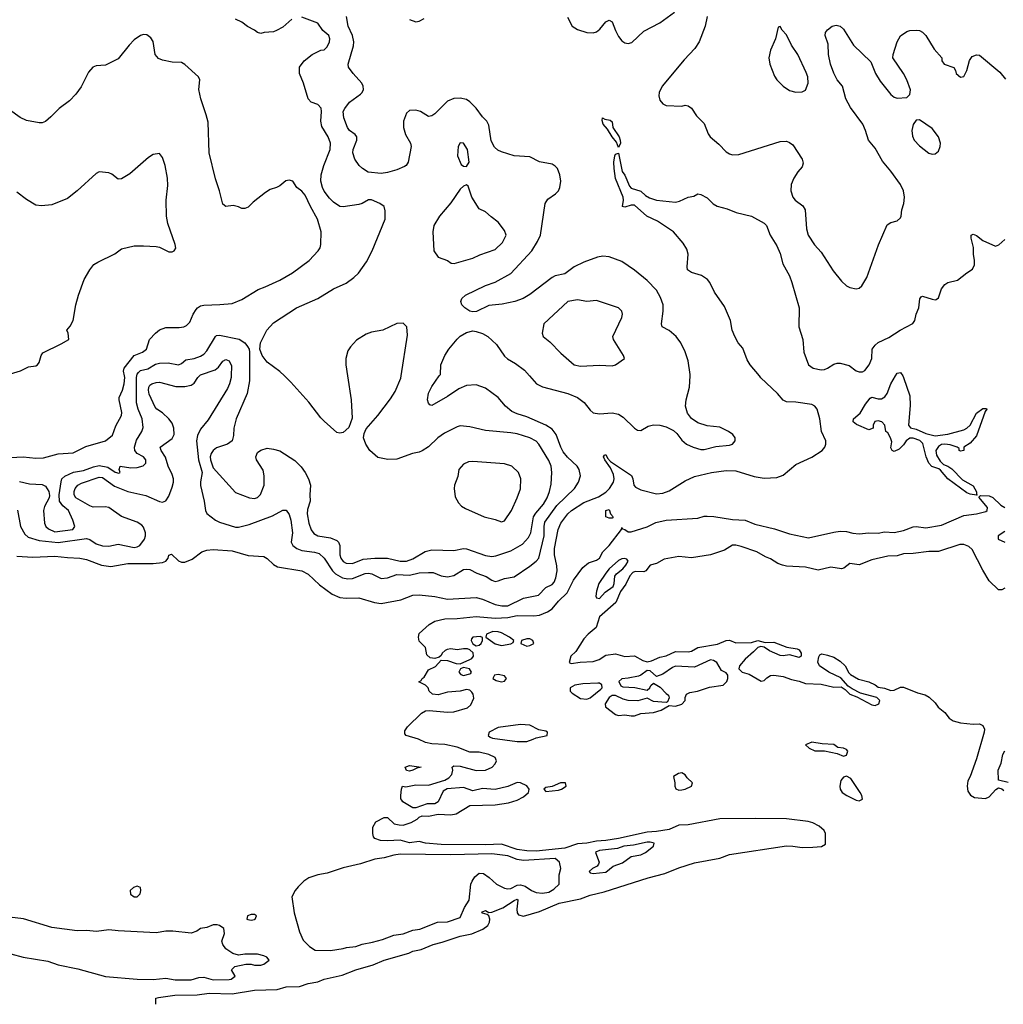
# Model space of a CAD drawing. Header units: inches. Extents: x 2323201 to 2563958, y 895391 to 1023096.
# Tile 71 of 196: x 2392407 to 2398620, y 996032 to 1002250. Entities that reach past the tile are written whole.
import ezdxf

# ---------------------------------------------------------------- set-up
doc = ezdxf.new("R2010")
doc.units = ezdxf.units.IN
doc.header["$MEASUREMENT"] = 0
doc.layers.add('C3090', color=7, linetype='Continuous')
doc.layers.add('C3999', color=7, linetype='Continuous')

msp = doc.modelspace()

# ---------------------------------------------------------------- linework, layer by layer
at = {"layer": 'C3090', "color": 5}
for points, elevation in [([(2394127, 1002253), (2394070, 1002203.7), (2394030, 1002182.7), (2394010, 1002174), (2393951.3, 1002168.7), (2393930, 1002162), (2393910, 1002168.7), (2393890, 1002184), (2393846, 1002206), (2393810, 1002235.3), (2393770, 1002253.2)], 140), ([(2394079, 1000000), (2394050, 1000027.6), (2393970, 1000087.6), (2393938.3, 1000130), (2393924.8, 1000170), (2393928.3, 1000210), (2393968.3, 1000290), (2394010, 1000335.3), (2394154.5, 1000430), (2394290.8, 1000489.2), (2394390, 1000550.4), (2394470, 1000585.5), (2394518.2, 1000621.8), (2394546.6, 1000650), (2394598.3, 1000721.7), (2394634.5, 1000790), (2394716, 1000990), (2394716.5, 1001043.5), (2394709.5, 1001069.5), (2394682.7, 1001090), (2394630, 1001112.8), (2394610, 1001111.8), (2394571, 1001090), (2394550, 1001083.6), (2394450, 1001067.6), (2394430, 1001070.8), (2394390, 1001097.1), (2394363.4, 1001123.4), (2394330, 1001167.7), (2394319.6, 1001190), (2394309.9, 1001230), (2394312, 1001270), (2394328.4, 1001330), (2394369.2, 1001430), (2394370.5, 1001470), (2394355.8, 1001510), (2394315.6, 1001575.6), (2394309.9, 1001610), (2394314.3, 1001670), (2394310.6, 1001690.6), (2394290, 1001713.6), (2394248.7, 1001730), (2394229.5, 1001749.5), (2394199.3, 1001850), (2394175.3, 1001910), (2394175.3, 1001950), (2394204, 1001990), (2394255.3, 1002030), (2394310, 1002057.3), (2394330, 1002058.8), (2394350, 1002078.8), (2394364.5, 1002110), (2394367, 1002130), (2394359.5, 1002150), (2394322, 1002182), (2394290, 1002229), (2394190, 1002265.6)], 140), ([(2396641.9, 1000000), (2396642.5, 1000010), (2396630, 1000095.1), (2396610, 1000152.8), (2396584, 1000210), (2396554.6, 1000250), (2396510, 1000286.2), (2396466.2, 1000310), (2396460.6, 1000330), (2396472.1, 1000410), (2396471.2, 1000450), (2396455.8, 1000495.8), (2396430, 1000541), (2396370, 1000602.5), (2396290, 1000668.5), (2396210, 1000723.5), (2396130, 1000751.6), (2396090, 1000756.2), (2396056.3, 1000750), (2395970, 1000718.8), (2395909, 1000690), (2395850, 1000645), (2395790, 1000631.4), (2395770, 1000621.3), (2395630, 1000514.9), (2395587.2, 1000490), (2395535.5, 1000470), (2395454, 1000454), (2395370, 1000444.5), (2395292.5, 1000407.5), (2395270, 1000404.8), (2395249.6, 1000410), (2395219.6, 1000430), (2395200.7, 1000450), (2395194.5, 1000470), (2395199.3, 1000490), (2395222.7, 1000510), (2395348.6, 1000571.4), (2395410, 1000593.2), (2395510, 1000648.1), (2395642.1, 1000790), (2395678.3, 1000850), (2395696.5, 1000890), (2395727.1, 1001090), (2395743.5, 1001116.5), (2395792.4, 1001150), (2395809.8, 1001170), (2395818.8, 1001190), (2395825.8, 1001230), (2395819.8, 1001270), (2395803.5, 1001310), (2395790, 1001326), (2395770, 1001337.3), (2395690, 1001353.1), (2395630, 1001383.1), (2395530, 1001391.1), (2395450, 1001415), (2395426.3, 1001426.3), (2395406, 1001446), (2395385.5, 1001485.5), (2395370, 1001583.7), (2395358, 1001610), (2395330, 1001635.8), (2395290.9, 1001690.9), (2395250, 1001732.1), (2395230, 1001746.8), (2395190, 1001755.4), (2395150, 1001752.4), (2395110, 1001735.4), (2395030, 1001655.2), (2395010, 1001642), (2394990, 1001638.9), (2394939.5, 1001670), (2394910, 1001677.7), (2394870, 1001676.8), (2394850, 1001659.6), (2394831.1, 1001610), (2394832, 1001570), (2394845, 1001525), (2394874.6, 1001470), (2394879.5, 1001450), (2394861.3, 1001350), (2394848.2, 1001330), (2394837.3, 1001322.7), (2394790, 1001302), (2394730, 1001284.8), (2394690, 1001278.7), (2394608.1, 1001288.1), (2394571.5, 1001310), (2394551.3, 1001330), (2394524, 1001370), (2394510.9, 1001410), (2394514, 1001430), (2394537.4, 1001490), (2394536.9, 1001510), (2394525.4, 1001525.4), (2394490, 1001549.6), (2394476.9, 1001570), (2394455.1, 1001630), (2394451.1, 1001670), (2394459.8, 1001690), (2394490, 1001728.9), (2394560.5, 1001779.5), (2394571, 1001790), (2394578, 1001810), (2394577.2, 1001830), (2394568.7, 1001850), (2394513, 1001910), (2394484.5, 1001950), (2394482.7, 1001970), (2394515.6, 1002084.4), (2394518.3, 1002110), (2394509.2, 1002150), (2394482.1, 1002210), (2394472.2, 1002270)], 120), ([(2394870, 1002251.5), (2394910, 1002237.4), (2394930, 1002241.1), (2394961.8, 1002258.2)], 120), ([(2395866.5, 1002266.5), (2395896.8, 1002210), (2395930, 1002189.1), (2395989.9, 1002170.1), (2396030, 1002167.5), (2396050, 1002173.6), (2396070.6, 1002189.4), (2396110, 1002235.7), (2396130, 1002247.6), (2396150, 1002236.9), (2396170, 1002182.3), (2396190, 1002143.2), (2396210, 1002117.3), (2396230, 1002103.5), (2396250, 1002099.7), (2396273, 1002107), (2396350, 1002178), (2396450, 1002230.3), (2396542.7, 1002297.3)], 120), ([(2396750.4, 1002270), (2396737, 1002210), (2396699.5, 1002110), (2396672.4, 1002067.6), (2396603.5, 1001996.5), (2396466.3, 1001830), (2396445.8, 1001790), (2396443.6, 1001770), (2396450, 1001742), (2396470, 1001718.7), (2396490, 1001708.8), (2396590, 1001704.9), (2396610, 1001710.8), (2396630, 1001706.8), (2396650.3, 1001690.3), (2396682.8, 1001642.8), (2396730, 1001594), (2396755.5, 1001530), (2396768.2, 1001510), (2396823.9, 1001463.9), (2396870, 1001415.2), (2396890, 1001403.2), (2396910, 1001396.9), (2396950, 1001399.6), (2397210, 1001481.6), (2397250, 1001481.8), (2397270, 1001474.9), (2397290, 1001459.6), (2397349.2, 1001370), (2397356, 1001344), (2397350, 1001320.5), (2397321.3, 1001290), (2397296.4, 1001250), (2397280.4, 1001210), (2397277.1, 1001170), (2397290.6, 1001130), (2397306, 1001110), (2397354.7, 1001074.7), (2397369.4, 1001050), (2397378, 1000930), (2397387.6, 1000890), (2397427.2, 1000827.2), (2397470, 1000780.8), (2397544.5, 1000664.5), (2397598.4, 1000598.4), (2397628.8, 1000570), (2397650, 1000558.5), (2397690, 1000550.4), (2397710, 1000555.5), (2397726.6, 1000570), (2397758, 1000622), (2397831.8, 1000828.2), (2397885.9, 1000954.1), (2397910, 1000968.8), (2397950, 1000979.1), (2397970, 1000998), (2397975.1, 1001010), (2397978.7, 1001050), (2397991.7, 1001088.3), (2397996.8, 1001130), (2397990.5, 1001170), (2397970.5, 1001210), (2397910, 1001292.8), (2397856.1, 1001356.1), (2397810, 1001438.9), (2397768.6, 1001488.6), (2397750.6, 1001550), (2397731.8, 1001590), (2397655.2, 1001695.2), (2397625.1, 1001750), (2397604, 1001830), (2397571.5, 1001870), (2397550, 1001912.3), (2397528.9, 1001970), (2397516.5, 1002030), (2397514.8, 1002094.8), (2397494.5, 1002150), (2397497.2, 1002170), (2397510, 1002186), (2397539, 1002210), (2397564.4, 1002215.6), (2397590, 1002208.4), (2397610, 1002190.3), (2397673.2, 1002090), (2397783.6, 1001983.6), (2397813, 1001910), (2397841.9, 1001861.9), (2397910, 1001778), (2397930, 1001761.6), (2397950, 1001753.4), (2398010, 1001758.8), (2398030, 1001778), (2398033.3, 1001806.7), (2398010.8, 1001870), (2397990.6, 1001910.6), (2397921.6, 1002010), (2397923.6, 1002030), (2397949.6, 1002110), (2397970, 1002147.7), (2398010, 1002174.4), (2398030, 1002181.6), (2398070, 1002184.9), (2398090, 1002181.3), (2398110, 1002170.3), (2398130, 1002150.4), (2398183.7, 1002063.7), (2398231, 1002010), (2398231, 1001990), (2398246.8, 1001970), (2398307.3, 1001947.3), (2398318.8, 1001930), (2398322.8, 1001910), (2398350, 1001886.8), (2398370, 1001891.3), (2398389.3, 1001930), (2398407, 1001993), (2398422.5, 1002017.5), (2398450, 1002027.7), (2398470, 1002026), (2398598.3, 1001918.3), (2398633.5, 1001873.5)], 120), ([(2393068.6, 1000000), (2393063.1, 1000030), (2393066.6, 1000050), (2393130, 1000128.4), (2393182, 1000150), (2393208.7, 1000170), (2393227.4, 1000230), (2393264, 1000270), (2393290, 1000291.3), (2393330, 1000306.2), (2393414.8, 1000305.2), (2393444, 1000310), (2393461.3, 1000318.7), (2393481, 1000339), (2393503, 1000390), (2393521.2, 1000418.8), (2393529.8, 1000430.2), (2393550, 1000442.7), (2393570, 1000447.9), (2393670.3, 1000450.3), (2393750, 1000458.3), (2393810, 1000482), (2393912.9, 1000547.1), (2393957.7, 1000562.3), (2394050, 1000605.5), (2394130, 1000651.6), (2394235.8, 1000730), (2394292.6, 1000790), (2394304.4, 1000810), (2394308.6, 1000830), (2394311.7, 1000910), (2394289, 1000990), (2394243.7, 1001070), (2394210, 1001142), (2394190, 1001166.3), (2394157, 1001190), (2394132, 1001230), (2394110, 1001236.9), (2394087.5, 1001232.5), (2394050, 1001200.9), (2394030, 1001189.6), (2393990, 1001178), (2393960.3, 1001159.7), (2393882, 1001098), (2393850, 1001066), (2393830, 1001057.2), (2393810, 1001057.2), (2393789.1, 1001069.1), (2393756, 1001076), (2393710, 1001069.4), (2393690, 1001084), (2393669, 1001170), (2393644.1, 1001244.1), (2393604.5, 1001410), (2393596.9, 1001603.1), (2393585.6, 1001650), (2393550.7, 1001750), (2393538.6, 1001810), (2393544.6, 1001870), (2393535.7, 1001890), (2393450, 1001967.3), (2393430, 1001979.7), (2393370, 1001982), (2393310, 1001993.6), (2393284.6, 1002004.6), (2393263.6, 1002030), (2393250, 1002113.2), (2393235.4, 1002135.4), (2393210, 1002154), (2393190, 1002156.2), (2393170, 1002149.6), (2393130, 1002122.4), (2393098.4, 1002090), (2393030, 1002002.7), (2392950, 1001963.7), (2392890, 1001959.5), (2392868.9, 1001951.1), (2392841.1, 1001918.9), (2392794.9, 1001825.1), (2392761.2, 1001778.8), (2392722.2, 1001737.8), (2392656.9, 1001690), (2392604.5, 1001635.5), (2392570, 1001607.7), (2392550, 1001598.8), (2392530, 1001598.5), (2392450, 1001612.9), (2392410, 1001631.8), (2392341.7, 1001681.7)], 160), ([(2392350, 1000014), (2392411.6, 1000031.6), (2392463.3, 1000056.7), (2392510, 1000064.4), (2392519.3, 1000070), (2392530, 1000086), (2392542, 1000130), (2392553.6, 1000146.4), (2392670, 1000202), (2392717.2, 1000230), (2392714, 1000270), (2392705.2, 1000290), (2392725.6, 1000314.4), (2392744, 1000350), (2392762, 1000450), (2392779, 1000510), (2392815.3, 1000610), (2392849.1, 1000670.9), (2392876.4, 1000703.6), (2392900.4, 1000719.6), (2393008.9, 1000771.1), (2393050, 1000802), (2393130, 1000821), (2393190, 1000822.8), (2393270, 1000817.3), (2393290, 1000814), (2393350, 1000784.9), (2393370, 1000784), (2393382, 1000790), (2393392.3, 1000807.7), (2393389.4, 1000830), (2393343.6, 1000963.6), (2393333.6, 1001010), (2393333.3, 1001110), (2393343.6, 1001203.6), (2393340.7, 1001250), (2393325.4, 1001330), (2393310, 1001379), (2393297, 1001397), (2393290, 1001404), (2393250, 1001399), (2393221.1, 1001378.9), (2393103.5, 1001276.5), (2393050, 1001244), (2393030, 1001242), (2392990, 1001275.3), (2392970, 1001282), (2392910, 1001289), (2392890, 1001279), (2392770.4, 1001169.6), (2392710, 1001120.9), (2392610, 1001081.3), (2392545.5, 1001074.5), (2392510, 1001078.9), (2392450, 1001114.7), (2392390, 1001161.3)], 180), ([(2397079.5, 1000000), (2397020.7, 1000070), (2397001.3, 1000101.3), (2396975.8, 1000175.8), (2396945.1, 1000210), (2396923.5, 1000250), (2396908.3, 1000290), (2396896.8, 1000350), (2396858, 1000438), (2396795.8, 1000530), (2396767.3, 1000590), (2396750.7, 1000610), (2396714.5, 1000634.5), (2396650, 1000653.5), (2396625.8, 1000670), (2396623.2, 1000690), (2396628.7, 1000770), (2396621.5, 1000801.5), (2396598.6, 1000838.6), (2396536, 1000910), (2396436.7, 1000976.7), (2396367.4, 1001010), (2396290, 1001077.7), (2396270, 1001078.2), (2396230, 1001067), (2396214, 1001070), (2396221, 1001110), (2396219, 1001130), (2396170, 1001247), (2396162.7, 1001310), (2396160.9, 1001350), (2396166.1, 1001390), (2396170, 1001400.3), (2396190, 1001407.3), (2396212.3, 1001292.3), (2396230, 1001267.7), (2396259.7, 1001199.7), (2396270, 1001186.4), (2396330, 1001166.9), (2396360.1, 1001140.1), (2396385.2, 1001125.2), (2396430, 1001110.7), (2396550, 1001098.6), (2396575.6, 1001104.4), (2396630, 1001128.8), (2396664.5, 1001135.5), (2396690, 1001150.7), (2396710, 1001146.4), (2396750, 1001124.2), (2396788, 1001088), (2396812.3, 1001072.3), (2396875.2, 1001055.2), (2396932.5, 1001032.5), (2397030, 1001010.1), (2397110, 1000964.4), (2397123.6, 1000950), (2397148.2, 1000890), (2397190, 1000822.3), (2397210, 1000773.4), (2397228.4, 1000708.4), (2397270, 1000632.9), (2397284.2, 1000590), (2397331.5, 1000430), (2397328.1, 1000310), (2397353.6, 1000230), (2397359.9, 1000150), (2397388.8, 1000070), (2397419.5, 1000050), (2397470, 1000038.2), (2397490, 1000040.1), (2397510, 1000048.8), (2397550, 1000074.8), (2397570, 1000081.2), (2397590, 1000081.2), (2397646.2, 1000066.2), (2397690, 1000033.2), (2397710, 1000025.1), (2397730, 1000026.8), (2397744.7, 1000035.3), (2397773.2, 1000070), (2397790.5, 1000110), (2397792.7, 1000170), (2397810, 1000195.2), (2397830, 1000210.7), (2397897.6, 1000242.4), (2397968.3, 1000290), (2398049.1, 1000330.9), (2398060.3, 1000350), (2398069.6, 1000390), (2398086.3, 1000430), (2398093.2, 1000486.8), (2398100.6, 1000499.4), (2398110, 1000504.2), (2398170, 1000484.9), (2398190, 1000480.2), (2398197, 1000483), (2398210, 1000493), (2398229.9, 1000550.1), (2398250, 1000577.6), (2398270, 1000590.3), (2398330, 1000604.7), (2398389.2, 1000650.8), (2398426.5, 1000673.5), (2398438, 1000702), (2398439.2, 1000730), (2398432.6, 1000770), (2398432.3, 1000812.3), (2398416.2, 1000870), (2398418, 1000890), (2398430, 1000895.6), (2398450, 1000887.6), (2398490, 1000856.3), (2398570, 1000818.8), (2398592.5, 1000827.5), (2398630, 1000861)], 80), ([(2394816.4, 1000000), (2394857.7, 1000257.7), (2394853.3, 1000310), (2394830, 1000333.6), (2394790, 1000331.6), (2394701, 1000290), (2394630, 1000276.3), (2394596.1, 1000263.9), (2394534.8, 1000225.2), (2394496.5, 1000183.5), (2394480.7, 1000159.3), (2394466.3, 1000110), (2394467.6, 1000070), (2394478.4, 1000000)], 140), ([(2393147, 1000000), (2393149.4, 1000010.6), (2393157.7, 1000022.3), (2393170, 1000033.7), (2393215.7, 1000044.3), (2393265.9, 1000074.1), (2393290, 1000081.9), (2393344, 1000083.9), (2393410, 1000069.4), (2393430, 1000078.3), (2393457.3, 1000102.7), (2393510, 1000110.9), (2393550, 1000124.1), (2393570, 1000136.8), (2393590, 1000158.9), (2393643.5, 1000250), (2393650, 1000255.8), (2393670, 1000258.5), (2393793, 1000233), (2393828.9, 1000210), (2393847, 1000187), (2393856.2, 1000170), (2393859.7, 1000150), (2393859.2, 1000000)], 140), ([(2395057.1, 1000000), (2395064.2, 1000010), (2395067.6, 1000070), (2395091.5, 1000130), (2395117.4, 1000170), (2395170, 1000232.7), (2395190, 1000252.1), (2395230, 1000275), (2395270, 1000284.2), (2395290, 1000281.1), (2395330, 1000268.4), (2395364.2, 1000250), (2395419.3, 1000199.3), (2395470, 1000126), (2395488.7, 1000108.6), (2395539.6, 1000079.6), (2395595.7, 1000035.7), (2395627.3, 1000000)], 120), ([(2393542.3, 1000000), (2393550, 1000007.1), (2393642.3, 1000037.7), (2393663.7, 1000056.3), (2393690, 1000093.8), (2393710, 1000103.9), (2393730, 1000095.5), (2393744.2, 1000064.2), (2393742.3, 1000000)], 120), ([(2397939.2, 1000000), (2397950, 1000018), (2397970, 1000022), (2397984.6, 1000000)], 60)]:
    msp.add_lwpolyline(points, dxfattribs=dict(at, elevation=elevation))
for points, elevation in [([(2397210, 1002206), (2397198, 1002202), (2397182, 1002130), (2397150, 1002058), (2397138.8, 1002010), (2397146, 1001970), (2397174.2, 1001894.2), (2397190.3, 1001870.3), (2397230.6, 1001830), (2397270, 1001802.6), (2397310, 1001792), (2397350, 1001794), (2397370, 1001805.5), (2397387.3, 1001850), (2397384.4, 1001890), (2397375.9, 1001915.9), (2397322.9, 1002030), (2397282, 1002090), (2397250, 1002155.3), (2397223.1, 1002183.1)], 140), ([(2396190, 1001442), (2396176.6, 1001476.6), (2396149, 1001510), (2396119.2, 1001559.2), (2396092, 1001590), (2396087.2, 1001612.8), (2396089, 1001631), (2396102.8, 1001622.8), (2396136.1, 1001616.1), (2396150, 1001604.7), (2396152.9, 1001570), (2396193.6, 1001510), (2396200.3, 1001490), (2396201.3, 1001470)], 80), ([(2398090, 1001617), (2398070, 1001616), (2398051.8, 1001588.2), (2398041.5, 1001550), (2398046.6, 1001513.4), (2398057.3, 1001490), (2398090, 1001453.7), (2398150, 1001407.4), (2398170, 1001401.6), (2398190, 1001403), (2398210, 1001418.8), (2398221.6, 1001450), (2398223.6, 1001470), (2398211.1, 1001510), (2398170, 1001563.1)], 120), ([(2395190, 1001473.2), (2395176.3, 1001450), (2395173.4, 1001390), (2395196.3, 1001336.3), (2395210, 1001326), (2395230, 1001322), (2395245.2, 1001350), (2395236.2, 1001430), (2395210, 1001469.2)], 140), ([(2395230, 1001208), (2395210, 1001198), (2395190, 1001179), (2395130, 1001093.2), (2395058.8, 1001010), (2395022.8, 1000950), (2395017.3, 1000910), (2395024, 1000790), (2395050, 1000750.8), (2395108.5, 1000728.5), (2395132.7, 1000712.7), (2395150.5, 1000710.5), (2395210, 1000726.2), (2395270, 1000743.6), (2395314.5, 1000765.5), (2395410, 1000799.3), (2395457.3, 1000842.7), (2395478.9, 1000890), (2395470, 1000918.4), (2395430, 1000971.2), (2395384.4, 1001004.4), (2395350, 1001037.2), (2395310, 1001055.3), (2395264, 1001130), (2395239, 1001199)], 140), ([(2395930, 1000480.5), (2395870, 1000471.1), (2395718.8, 1000330), (2395707.3, 1000270), (2395714, 1000250), (2395755.3, 1000215.3), (2395824.5, 1000144.5), (2395910, 1000070.3), (2395950, 1000060.9), (2396070, 1000068.9), (2396150, 1000064.4), (2396170, 1000070.6), (2396228, 1000110), (2396222, 1000130), (2396157.2, 1000230), (2396152.7, 1000250), (2396211.2, 1000370), (2396214.3, 1000390), (2396209.7, 1000409.7), (2396189.8, 1000429.8), (2396050, 1000476.4), (2395990, 1000471)], 140)]:
    msp.add_lwpolyline(points, close=True, dxfattribs=dict(at, elevation=elevation))
at = {"layer": 'C3999', "color": 5}
for points, elevation in [([(2392350, 999485.4), (2392430, 999489.2), (2392510, 999481.8), (2392557.6, 999482.4), (2392650, 999507.3), (2392745.3, 999514.7), (2392824.9, 999555.1), (2392949.5, 999590), (2392993, 999627), (2393014.9, 999685.1), (2393049.8, 999750), (2393052.3, 999770), (2393035.7, 999850), (2393036.4, 999863.6), (2393055.7, 999910), (2393066.1, 999950), (2393070.4, 999990), (2393068.6, 1000000)], 160), ([(2392390, 998862), (2392490, 998855.5), (2392630, 998862.4), (2392710, 998852.9), (2392787.3, 998850), (2392830, 998839.9), (2392924.4, 998804.4), (2392983.3, 998796.7), (2393090, 998814.7), (2393250, 998816.1), (2393310, 998822.8), (2393329.7, 998830.3), (2393344.7, 998850), (2393350, 998867.4), (2393365.7, 998874.3), (2393410, 998831.7), (2393430, 998823.5), (2393450, 998824.4), (2393497.2, 998842.8), (2393556.9, 998890), (2393590, 998899.8), (2393630, 998903.1), (2393750, 998895.7), (2393850, 998866.3), (2393950, 998860.2), (2393970, 998848.2), (2394009.7, 998809.7), (2394035, 998795), (2394188.9, 998770), (2394230, 998747.5), (2394300.9, 998680.9), (2394381.4, 998621.4), (2394430, 998600.3), (2394470, 998595.8), (2394550, 998598.1), (2394648.6, 998568.6), (2394690, 998562.1), (2394814.6, 998585.4), (2394890, 998616.1), (2394930, 998618.3), (2395030, 998607.3), (2395110, 998591.2), (2395290, 998600.1), (2395330, 998591.3), (2395410, 998557.3), (2395452.2, 998547.8), (2395490, 998547.7), (2395590, 998596.5), (2395684.4, 998615.6), (2395730, 998664.1), (2395770, 998682.9), (2395782.9, 998697.1), (2395794.5, 998725.5), (2395801.6, 998770), (2395800, 998800), (2395784.7, 998870), (2395785.9, 998910), (2395807.6, 999030), (2395825.3, 999070), (2395869.9, 999130), (2395893.4, 999150), (2395970, 999200.2), (2396062.4, 999237.6), (2396110, 999265.4), (2396133.5, 999290), (2396157.7, 999330), (2396162.1, 999350), (2396157.5, 999377.5), (2396139.6, 999419.6), (2396103.1, 999470), (2396094.5, 999490), (2396100.1, 999499.9), (2396110, 999503.8), (2396121, 999481), (2396139.7, 999459.7), (2396270.6, 999370.6), (2396279.1, 999350), (2396285.4, 999310), (2396297.8, 999297.8), (2396330, 999281.1), (2396430, 999255.4), (2396470, 999259.7), (2396510, 999274.9), (2396610, 999337.5), (2396670, 999365.5), (2396777, 999390), (2396870, 999402.9), (2396930, 999400.5), (2397045.4, 999365.4), (2397110, 999354.1), (2397190, 999358.8), (2397230, 999373.8), (2397310, 999441.4), (2397410, 999487.5), (2397475, 999530), (2397492.7, 999550), (2397499.6, 999570), (2397499.5, 999590), (2397472.3, 999650), (2397462, 999730), (2397444.9, 999790), (2397430, 999808.9), (2397410, 999820.5), (2397310, 999834.6), (2397250, 999837.3), (2397230, 999846.6), (2397193.3, 999890), (2397088.9, 999988.9), (2397079.5, 1000000)], 80), ([(2392392.4, 999152.4), (2392412.4, 999050), (2392440.5, 999000.5), (2392461.3, 998981.3), (2392530, 998960.2), (2392650, 998949.2), (2392830, 998974.1), (2392850, 998967.2), (2392890, 998939.6), (2392930, 998926.5), (2392970, 998925.6), (2393030, 998937.3), (2393130, 998915.8), (2393150, 998920.1), (2393165.6, 998930), (2393196.4, 998970), (2393202, 998990), (2393201.6, 999010), (2393190, 999044.4), (2393178.3, 999058.3), (2393150, 999077), (2393050, 999112.4), (2392970, 999168.5), (2392946.4, 999173.6), (2392871.7, 999171.7), (2392850, 999179), (2392761.8, 999230), (2392751.2, 999250), (2392750.5, 999270), (2392756.5, 999290), (2392773.3, 999310), (2392797.5, 999322.5), (2392910, 999359.9), (2392930, 999358.1), (2393004.9, 999304.9), (2393090.7, 999270.7), (2393204.1, 999244.1), (2393290, 999207), (2393310, 999204), (2393330, 999210.7), (2393350, 999241.1), (2393370, 999297.5), (2393378.1, 999330), (2393377.7, 999350), (2393370, 999377.3), (2393344.8, 999430), (2393327.4, 999487.4), (2393300.2, 999530), (2393294.4, 999550), (2393370, 999604.5), (2393382.5, 999630), (2393381.7, 999670), (2393370, 999701.6), (2393350, 999728.5), (2393310, 999766.9), (2393272.6, 999790), (2393263.4, 999803.4), (2393225.8, 999885.8), (2393221.2, 999910), (2393223, 999930), (2393230, 999942.2), (2393241.1, 999950), (2393270, 999959.8), (2393290, 999961.2), (2393393.1, 999933.1), (2393450, 999933.6), (2393490, 999941.4), (2393510, 999954.7), (2393531.5, 999990), (2393542.3, 1000000)], 120), ([(2392406.5, 999333.5), (2392470, 999319.2), (2392550, 999314.7), (2392570, 999304.9), (2392590.2, 999270), (2392594.7, 999245.3), (2392594, 999230), (2392563.8, 999176.2), (2392556.8, 999150), (2392564.1, 999070), (2392572.2, 999050), (2392590, 999034.5), (2392630, 999016.6), (2392743.7, 999030), (2392754.6, 999050), (2392742.9, 999090), (2392714.8, 999150), (2392679.6, 999179.6), (2392658.8, 999210), (2392656.4, 999250), (2392668.8, 999331.2), (2392674.1, 999350), (2392692, 999368), (2392747.5, 999392.5), (2392810, 999403.9), (2392873.4, 999426.6), (2392910, 999434.3), (2392963.3, 999423.3), (2393010, 999392.2), (2393034.3, 999385.7), (2393041.2, 999390), (2393035.1, 999410), (2393042, 999430), (2393110, 999419), (2393150, 999421.7), (2393186.9, 999433.1), (2393204.2, 999450), (2393204.8, 999470), (2393189.7, 999490), (2393149.8, 999510), (2393135.4, 999530), (2393133.1, 999550), (2393145.9, 999594.1), (2393179.3, 999650), (2393186.1, 999673.9), (2393180.4, 999730), (2393156.1, 999790), (2393145.7, 999830), (2393144.6, 999990), (2393147, 1000000)], 140), ([(2393742.3, 1000000), (2393742, 999990), (2393732.5, 999950), (2393718.8, 999921.2), (2393596.7, 999723.2), (2393550, 999663.1), (2393530, 999623), (2393523.1, 999590), (2393535.6, 999470), (2393558.9, 999390), (2393548.8, 999331.2), (2393550, 999308), (2393572.6, 999210), (2393581.2, 999150), (2393590, 999130.4), (2393643.7, 999090), (2393670, 999075.9), (2393770, 999044.6), (2393790, 999044.3), (2393857.5, 999062.5), (2394004.2, 999115.7), (2394070, 999152.8), (2394090, 999152.2), (2394110, 999125.8), (2394120.1, 999090), (2394129.6, 999010), (2394122.9, 998950), (2394132.6, 998930), (2394158.2, 998910), (2394190, 998897.9), (2394270, 998888.2), (2394298.7, 998878.7), (2394330.4, 998850.4), (2394383.8, 998770), (2394402.6, 998750), (2394445.8, 998725.8), (2394479, 998719), (2394510, 998721.2), (2394590, 998751.9), (2394610, 998754.8), (2394630.7, 998750.7), (2394690, 998720.4), (2394730, 998725.4), (2394790, 998747), (2394870, 998742.7), (2394930, 998755.8), (2394990, 998759.2), (2395017.9, 998757.9), (2395070, 998737.8), (2395110, 998732.5), (2395150, 998739.2), (2395210, 998777.9), (2395230, 998780.8), (2395250, 998778.7), (2395293.7, 998753.7), (2395353, 998733), (2395390, 998709.5), (2395410, 998703), (2395430, 998705.3), (2395470, 998720.1), (2395530, 998730.9), (2395630, 998798.6), (2395670.3, 998829.7), (2395687.3, 998850), (2395720.2, 998990), (2395719.2, 999050), (2395724, 999075.9), (2395799, 999181), (2395911.7, 999290), (2395937.7, 999330), (2395949.2, 999370), (2395940.9, 999410), (2395928.3, 999430), (2395867.4, 999487.4), (2395840.2, 999520.1), (2395824.4, 999550), (2395796.2, 999630), (2395770, 999663.6), (2395729.8, 999690), (2395610, 999742.5), (2395550, 999760.1), (2395516.1, 999776.1), (2395476, 999810), (2395430, 999864.4), (2395350, 999922.3), (2395290, 999943.2), (2395230, 999939.9), (2395180.4, 999919.6), (2395110, 999869.9), (2395010, 999813.2), (2394998, 999818), (2394990, 999828), (2394982.9, 999850), (2394990, 999890.8), (2395010, 999933), (2395057.1, 1000000)], 120), ([(2393859.2, 1000000), (2393859, 999970), (2393844, 999890), (2393774.3, 999730), (2393759.5, 999670), (2393757, 999623), (2393748.2, 999590), (2393720.5, 999570), (2393650, 999545.8), (2393630.2, 999530), (2393617.5, 999510), (2393611, 999490), (2393611.8, 999470), (2393630, 999420.2), (2393770, 999264.4), (2393858.8, 999230), (2393890, 999225.2), (2393910, 999232.4), (2393928.6, 999251.4), (2393950.8, 999310), (2393950.8, 999370), (2393944.1, 999404.1), (2393902.6, 999470), (2393899.7, 999490), (2393910, 999516.3), (2393930, 999530.4), (2393970, 999543.8), (2394010, 999538.4), (2394050, 999526.4), (2394145.5, 999465.5), (2394185.8, 999425.8), (2394211.2, 999391.2), (2394231.8, 999350), (2394244.6, 999310), (2394239.5, 999250), (2394241.3, 999210), (2394224.2, 999155.8), (2394222.2, 999130), (2394232.8, 999070), (2394248.1, 999028.1), (2394264.6, 999004.6), (2394290, 998990.2), (2394370, 998978.2), (2394410, 998961.2), (2394420.7, 998950), (2394428.6, 998930), (2394429.5, 998870), (2394435.4, 998850), (2394450, 998828.6), (2394470, 998818.5), (2394510, 998816.2), (2394577, 998843), (2394649.5, 998849.5), (2394730, 998848.7), (2394810, 998831.4), (2394850, 998829.6), (2394890, 998844.8), (2394967.6, 998892.4), (2395010, 998901.6), (2395150, 998898.5), (2395210, 998909.4), (2395230, 998908.7), (2395350, 998866.4), (2395390, 998860.7), (2395415.6, 998864.4), (2395510, 998896.6), (2395582.2, 998937.8), (2395620.4, 998979.7), (2395634.9, 999010), (2395651.9, 999110), (2395666.5, 999133.5), (2395716.5, 999190), (2395739.3, 999230), (2395754.5, 999270), (2395763.5, 999316.5), (2395769, 999390), (2395764.2, 999430), (2395750, 999466.3), (2395686.4, 999570), (2395668.6, 999588.6), (2395629.6, 999610), (2395550, 999634.1), (2395510, 999641.7), (2395350, 999656.4), (2395250, 999679.6), (2395190, 999684.2), (2395170, 999679.6), (2395090, 999639.3), (2395048, 999610), (2394990, 999553.3), (2394950, 999527.4), (2394930, 999518.7), (2394889.1, 999510.9), (2394790, 999474), (2394733.2, 999473.2), (2394670, 999485.2), (2394619, 999530), (2394594, 999570), (2394579, 999610), (2394583.1, 999636.9), (2394594.6, 999665.4), (2394670, 999751), (2394750, 999854.8), (2394778.3, 999901.7), (2394814.1, 999985.9), (2394816.4, 1000000)], 140), ([(2394478.4, 1000000), (2394501.6, 999850), (2394506.4, 999733.6), (2394486, 999674), (2394450, 999642), (2394430, 999639), (2394410, 999644), (2394330, 999715.1), (2394310, 999735.1), (2394234.1, 999834.1), (2394120.5, 999960.5), (2394079, 1000000)], 140), ([(2395627.3, 1000000), (2395670.7, 999950.7), (2395710, 999931), (2395870, 999888.8), (2395930, 999864.6), (2395972.7, 999832.7), (2396010, 999784.4), (2396030, 999767.3), (2396070, 999760.2), (2396150, 999766.5), (2396190, 999758.1), (2396219.5, 999739.5), (2396289.7, 999669.7), (2396310, 999658), (2396330, 999655.2), (2396377.1, 999682.9), (2396410, 999691), (2396450, 999689.4), (2396490, 999678.3), (2396536.4, 999656.4), (2396557.4, 999637.4), (2396590, 999593.7), (2396618, 999570), (2396660.7, 999550), (2396710, 999534.7), (2396730, 999534.7), (2396804.4, 999555.6), (2396890, 999563.1), (2396909.2, 999570), (2396926, 999590), (2396926, 999610), (2396912.7, 999630), (2396885.2, 999650), (2396830, 999676.3), (2396750, 999684.7), (2396690, 999703.5), (2396650.9, 999730.9), (2396625.8, 999765.8), (2396612.6, 999810), (2396616, 999850), (2396637.8, 999930), (2396641.9, 1000000)], 120), ([(2397984.6, 1000000), (2397990.7, 999990.7), (2398030, 999874), (2398032.8, 999812.8), (2398020.5, 999690), (2398033, 999673), (2398070, 999664), (2398130, 999636.9), (2398190, 999622.3), (2398270, 999631.8), (2398370, 999658.8), (2398390.6, 999669.4), (2398411.2, 999690), (2398450, 999766), (2398490, 999794.9), (2398514, 999794), (2398516, 999790), (2398504.9, 999775.1), (2398450, 999622.4), (2398410, 999575.1), (2398371.3, 999550), (2398371.1, 999528.9), (2398350, 999525.2), (2398342, 999530), (2398342, 999542), (2398329, 999550), (2398284.4, 999564.4), (2398250, 999568.4), (2398230, 999566.8), (2398210, 999555.3), (2398195, 999530), (2398198.9, 999498.9), (2398221.3, 999461.3), (2398241.8, 999441.8), (2398270, 999431.2), (2398294.4, 999414.4), (2398363.4, 999343.4), (2398430, 999305.4), (2398451.3, 999268.7), (2398451.3, 999251.3), (2398456, 999250), (2398450, 999248.2), (2398410, 999252.8), (2398390, 999262.7), (2398269.5, 999349.5), (2398224.4, 999404.4), (2398212.7, 999412.7), (2398167.8, 999427.8), (2398150, 999449.8), (2398132.6, 999490), (2398112.5, 999572.5), (2398092.8, 999592.8), (2398050, 999608), (2398030, 999607.2), (2398007.6, 999590), (2397990, 999565.2), (2397962, 999538), (2397930, 999522), (2397918, 999530), (2397910, 999546), (2397915.3, 999584.7), (2397908.2, 999610), (2397890, 999640.7), (2397878, 999650), (2397871.5, 999690), (2397853.6, 999710), (2397830, 999716.4), (2397808.4, 999711.6), (2397798.4, 999690), (2397797.3, 999670), (2397770, 999660.5), (2397693, 999693), (2397672.6, 999710), (2397673.5, 999730), (2397715.2, 999764.8), (2397750, 999821.7), (2397780.1, 999859.9), (2397790, 999866.4), (2397830, 999855.8), (2397850, 999856.4), (2397871.1, 999868.9), (2397887.3, 999890), (2397909.5, 999950.5), (2397939.2, 1000000)], 60), ([(2393268, 996031.8), (2393266, 996050), (2393266, 996070), (2393284.7, 996075.3), (2393386, 996090), (2393529, 996091), (2393602.9, 996102.9), (2393750, 996097.6), (2393890, 996121.5), (2394033.6, 996126.4), (2394090, 996142), (2394175.1, 996144.9), (2394230, 996163), (2394290, 996174), (2394330, 996190.1), (2394443.1, 996216.9), (2394529.7, 996250), (2394639.1, 996280.9), (2394708.3, 996310), (2394864.8, 996355.2), (2394890, 996367), (2394942, 996378), (2395019.6, 996410), (2395076, 996424), (2395190, 996462), (2395262.8, 996477.2), (2395332.9, 996507.1), (2395365, 996530), (2395375.5, 996550), (2395377.4, 996570), (2395369.6, 996589.6), (2395359, 996599), (2395330, 996606.6), (2395325.2, 996610), (2395330, 996616), (2395350, 996624.7), (2395370, 996611), (2395390, 996613.4), (2395458.5, 996641.5), (2395530, 996688.4), (2395550, 996694.9), (2395554.4, 996690), (2395546.6, 996633.4), (2395549.2, 996609.2), (2395557.6, 996597.6), (2395590, 996588.6), (2395690, 996618.8), (2395815.1, 996670), (2395950, 996698.8), (2396010, 996720.1), (2396098.3, 996741.7), (2396377.3, 996830), (2396481.8, 996858.2), (2396570, 996893.7), (2396670, 996925.1), (2396830, 996955.8), (2396890, 996978.5), (2397250, 997032.3), (2397290, 997031.3), (2397350, 997021.4), (2397416, 997024), (2397471.7, 997028.3), (2397496.3, 997043.7), (2397496.3, 997110), (2397488.2, 997130), (2397457.9, 997157.9), (2397417, 997177), (2397386.9, 997186.9), (2397250, 997203.5), (2397054.1, 997205.9), (2396830, 997202.2), (2396630, 997164.9), (2396570, 997162.6), (2396510, 997135.8), (2396430, 997123.3), (2396370, 997119.8), (2396190, 997078.6), (2396110, 997066.5), (2396050, 997062.8), (2395990, 997048.7), (2395930, 997045.2), (2395850, 997018.9), (2395670, 996999.7), (2395610, 997000.8), (2395549.6, 997010), (2395450, 997043.8), (2395350, 997039.2), (2395070, 997040.2), (2394970.1, 997049.9), (2394930, 997060.4), (2394870, 997052), (2394810, 997068.2), (2394730, 997063.7), (2394686, 997066), (2394650, 997078), (2394642, 997090), (2394638, 997110), (2394638, 997150), (2394656.4, 997183.6), (2394708.9, 997211.1), (2394730, 997212), (2394772.2, 997172.2), (2394804.4, 997164.4), (2394830, 997163.8), (2394880.6, 997179.4), (2394918, 997202), (2394930, 997214.4), (2394950, 997223.1), (2394990, 997219), (2395050, 997232.4), (2395130, 997228.9), (2395164.9, 997235.1), (2395250, 997288.2), (2395410, 997291), (2395495.3, 997304.7), (2395550, 997321.3), (2395590, 997342.4), (2395620.5, 997370), (2395622.5, 997377.5), (2395625.4, 997390), (2395610.6, 997410.6), (2395571.2, 997431.2), (2395550, 997432.3), (2395490, 997407.6), (2395410, 997388.2), (2395330, 997395.6), (2395270, 997380.5), (2395210, 997401.3), (2395107.2, 997392.8), (2395081.8, 997378.2), (2395050.4, 997310), (2395030, 997297), (2394981.7, 997298.3), (2394910, 997272), (2394890, 997272), (2394828, 997310), (2394820.2, 997320.2), (2394815.3, 997330), (2394815.3, 997350), (2394818, 997390), (2394826, 997410), (2394845.4, 997405.4), (2394910, 997417.4), (2394990, 997414.9), (2395092.9, 997447.1), (2395118.8, 997461.2), (2395137.6, 997482.4), (2395142, 997510), (2395139.3, 997530), (2395150, 997538), (2395190, 997536.5), (2395290, 997508), (2395350, 997510.2), (2395391.2, 997528.8), (2395410.9, 997550), (2395419.8, 997570), (2395410.6, 997590.6), (2395370, 997609.8), (2395310, 997624.4), (2395250, 997624.4), (2395170, 997656.2), (2395093.4, 997673.4), (2395010, 997677.6), (2394970, 997685.1), (2394926.2, 997706.2), (2394848.4, 997728.4), (2394840.4, 997740.4), (2394840.4, 997759.6), (2394856.4, 997783.6), (2394946, 997870), (2394970, 997884.7), (2394993.6, 997886.4), (2395110, 997876), (2395150, 997878.7), (2395235.3, 997904.7), (2395256.9, 997923.1), (2395275.4, 997964.6), (2395272.4, 997990), (2395263.6, 998003.6), (2395250, 998015.4), (2395230, 998019.8), (2395190, 998009.8), (2395110, 998003.1), (2395050, 997986.4), (2395015.3, 997990), (2394994, 998010), (2394988, 998030), (2394970, 998048), (2394928.4, 998068.4), (2394943.1, 998076.9), (2394949, 998090), (2394961.2, 998098.8), (2394990, 998144.7), (2395034.2, 998165.8), (2395070, 998206), (2395110, 998203.1), (2395163.9, 998183.9), (2395190, 998182), (2395251, 998209), (2395263.5, 998216.5), (2395273.6, 998230), (2395272.4, 998252.4), (2395251.2, 998271.2), (2395236.3, 998276.3), (2395210, 998277.3), (2395170, 998269.8), (2395130, 998277.4), (2395107.1, 998272.9), (2395094.6, 998265.4), (2395076.3, 998250), (2395070, 998235.3), (2395056.9, 998223.1), (2395030, 998216), (2395000.2, 998220.2), (2394979, 998239), (2394970, 998286), (2394930, 998326), (2394926, 998350), (2394930, 998374), (2394992.7, 998430), (2395030, 998451.6), (2395092.9, 998467.1), (2395170, 998468.8), (2395290, 998480.8), (2395410, 998471.4), (2395490, 998475.6), (2395550, 998487.1), (2395653.9, 998486.1), (2395690, 998490.2), (2395741.6, 998510), (2395769.7, 998530), (2395810, 998577), (2395865.6, 998630), (2395904.7, 998710), (2395964.4, 998790), (2396000.6, 998819.4), (2396050, 998836.4), (2396069.1, 998850), (2396090, 998889.2), (2396131.3, 998928.7), (2396207.6, 999030), (2396210, 999042), (2396214, 999034), (2396230, 999030.5), (2396250, 999015.5), (2396270, 999016.2), (2396370, 999047.9), (2396424.7, 999075.3), (2396490, 999090.3), (2396690, 999102), (2396730, 999113.8), (2396750, 999115), (2396792.3, 999112.3), (2396910, 999093), (2396990, 999089.4), (2397050, 999064.2), (2397174.7, 999034.7), (2397270, 999002.1), (2397390, 998976.8), (2397550, 999014.6), (2397590, 999019.2), (2397630, 999017), (2397670, 999006.4), (2397710, 999002), (2397770, 999010.2), (2397830, 999007.1), (2397870, 999014.7), (2397930, 999011.3), (2397990, 999024.4), (2398050, 999047.1), (2398070, 999048.4), (2398130, 999040.2), (2398230, 999057.5), (2398370, 999118.5), (2398450.9, 999129.1), (2398510, 999143.7), (2398518.4, 999150), (2398519.8, 999170), (2398465.6, 999234.4), (2398475.3, 999244.7), (2398530, 999242.6), (2398553, 999233), (2398604.4, 999184.4), (2398630, 999168.7)], 60), ([(2398630, 999017.1), (2398586.7, 998990), (2398587.2, 998970), (2398630, 998950.2)], 60), ([(2398630, 998659), (2398610, 998649), (2398590, 998649.3), (2398530, 998706.9), (2398490, 998774), (2398423.2, 998903.2), (2398403, 998923), (2398370, 998934.7), (2398345.2, 998934.8), (2398210, 998890.5), (2398150, 998891.4), (2398050, 998878.4), (2397990, 998876.8), (2397950, 998864.3), (2397890, 998862.9), (2397790, 998839), (2397710, 998807.9), (2397650, 998815.4), (2397613.1, 998786.9), (2397597.4, 998782.6), (2397530, 998792.2), (2397450, 998772.9), (2397370, 998792.2), (2397250, 998798.9), (2397224.6, 998804.6), (2397196.2, 998816.2), (2397150, 998845.1), (2397117, 998857), (2397064, 998890), (2396963.3, 998923.3), (2396930, 998931.7), (2396910, 998930.9), (2396859.3, 998900.7), (2396770, 998869.8), (2396650, 998850.9), (2396570, 998860.2), (2396477.7, 998842.3), (2396430, 998815.9), (2396390, 998804.7), (2396361.3, 998770), (2396350, 998763.1), (2396295, 998765), (2396280.9, 998759.1), (2396261.5, 998738.5), (2396235.5, 998684.5), (2396201.8, 998638.2), (2396172.2, 998570), (2396070, 998479.6), (2396048.2, 998411.8), (2395997.6, 998370), (2395970, 998340.5), (2395919.9, 998260.1), (2395888.8, 998230), (2395877.3, 998190), (2395890, 998184.2), (2395946.6, 998193.4), (2396030, 998196.3), (2396068, 998210), (2396110, 998237.1), (2396170, 998245.6), (2396230, 998229.3), (2396290, 998232.7), (2396343, 998203), (2396370, 998195.7), (2396398.6, 998201.4), (2396450, 998224.4), (2396490, 998232.7), (2396550, 998260.2), (2396630, 998258.2), (2396650, 998262.1), (2396690, 998284.3), (2396814.4, 998305.6), (2396870, 998328.7), (2396890, 998330.9), (2396930, 998313.8), (2397030, 998317.2), (2397070, 998330.2), (2397116.9, 998316.9), (2397170, 998318.5), (2397253.1, 998286.9), (2397317.7, 998277.7), (2397330.2, 998270.2), (2397343.8, 998250), (2397342.8, 998230), (2397330, 998222), (2397270, 998239.7), (2397230, 998232.8), (2397210, 998235), (2397144.2, 998264.2), (2397110, 998287), (2397088.1, 998291.9), (2397070, 998286), (2397043.1, 998256.9), (2396990, 998211.5), (2396954.6, 998170), (2396950.3, 998150), (2396970.2, 998130.2), (2397015.8, 998115.8), (2397090, 998072.3), (2397110, 998076), (2397126.1, 998093.9), (2397150, 998108.2), (2397170, 998110.2), (2397230, 998102.5), (2397282.1, 998082.1), (2397330, 998072.7), (2397370, 998058.8), (2397470, 998053.9), (2397550, 998034), (2397596.7, 998036.7), (2397620.6, 998020.6), (2397650.7, 997990), (2397694, 997974), (2397790, 997922.6), (2397810, 997919.5), (2397834, 997930), (2397840.9, 997950), (2397821.2, 997970), (2397717.7, 997997.7), (2397665.1, 998025.1), (2397641, 998041), (2397593.2, 998093.2), (2397517.4, 998130), (2397459.7, 998170), (2397448.2, 998191.8), (2397454.2, 998225.9), (2397461.7, 998238.3), (2397474.5, 998245.5), (2397510, 998237.2), (2397550, 998223.2), (2397590, 998199.8), (2397620.5, 998170), (2397644.5, 998124.5), (2397654.5, 998114.5), (2397705.5, 998085.5), (2397770, 998069.1), (2397810.7, 998050), (2397830, 998035.5), (2397870, 998027.7), (2397910, 998013.7), (2397930, 998014.9), (2397970, 998035.2), (2397990, 998034.7), (2398078.3, 997998.3), (2398126.2, 997986.2), (2398152.3, 997972.3), (2398190, 997935.2), (2398209, 997909), (2398250, 997874.8), (2398278.9, 997838.9), (2398303.1, 997823.1), (2398350, 997808.4), (2398430, 997801.4), (2398470, 997802.9), (2398490, 997792.9), (2398500.6, 997770), (2398499.3, 997750), (2398450, 997582.4), (2398410, 997469.7), (2398396.5, 997443.5), (2398391, 997410), (2398397, 997377), (2398412.8, 997352.8), (2398437.2, 997337.2), (2398507.6, 997332.4), (2398530, 997343), (2398572, 997388), (2398590, 997398), (2398610, 997392), (2398622.8, 997382.8)], 60), ([(2398650, 997433.2), (2398590, 997448), (2398586.8, 997510), (2398606, 997554), (2398616.9, 997610), (2398630, 997631.6)], 60), ([(2392350.3, 996350), (2392430, 996329.4), (2392585.1, 996305.1), (2392650, 996280.8), (2392775.2, 996255.2), (2392950, 996208.4), (2393150, 996189.6), (2393250, 996189.1), (2393330, 996195.9), (2393390, 996186.8), (2393490, 996186.2), (2393538, 996202), (2393570, 996203.2), (2393630, 996187), (2393730, 996188.4), (2393742, 996190), (2393768.7, 996210), (2393746, 996250), (2393766, 996270), (2393834.6, 996285.4), (2393870, 996286), (2393890, 996278), (2393930, 996278), (2393950, 996284.7), (2393982, 996310), (2393968, 996330), (2393950, 996339), (2393910, 996349), (2393830, 996348), (2393790, 996342), (2393753.6, 996353.6), (2393710, 996382), (2393689.3, 996409.3), (2393684, 996430), (2393700.4, 996479.6), (2393697.2, 996510), (2393669.2, 996530), (2393654, 996534), (2393630, 996534.4), (2393590, 996517.6), (2393550, 996510.6), (2393527, 996493), (2393490, 996480.7), (2393374.7, 996494.7), (2393330, 996493.2), (2393270, 996482.3), (2393030, 996494.9), (2392970, 996502.3), (2392891.8, 996491.8), (2392830, 996497.3), (2392770, 996495.4), (2392610, 996516.9), (2392431.9, 996571.9), (2392270, 996590.6)], 80)]:
    msp.add_lwpolyline(points, dxfattribs=dict(at, elevation=elevation))
for points, elevation in [([(2395270, 999460.4), (2395242, 999458), (2395210, 999443.6), (2395181.6, 999410), (2395174.6, 999365.4), (2395153.4, 999310), (2395150.6, 999290), (2395157.3, 999237.3), (2395178, 999198), (2395197.3, 999177.3), (2395222.8, 999162.8), (2395341, 999110), (2395410, 999093.7), (2395450, 999078), (2395470, 999084.2), (2395514.1, 999150), (2395549.8, 999230), (2395570, 999287.7), (2395571.8, 999350), (2395557.7, 999390), (2395516.2, 999430), (2395470, 999445.6)], 160), ([(2396130, 999102.3), (2396109.6, 999110), (2396110, 999150.3), (2396130, 999157.1), (2396138.4, 999130), (2396154.9, 999110), (2396150, 999102.9)], 60), ([(2396228.1, 998848.1), (2396210, 998845.3), (2396190, 998835.1), (2396130, 998781.1), (2396110, 998754.7), (2396065.8, 998690), (2396050, 998641.2), (2396046.5, 998610), (2396050, 998599.1), (2396070, 998594.3), (2396106.3, 998633.7), (2396155.1, 998670), (2396162.2, 998690), (2396165.3, 998734.7), (2396176.4, 998750), (2396217, 998783), (2396235.8, 998804.2), (2396249.7, 998830), (2396242, 998842)], 60), ([(2395315.1, 998355.1), (2395270.4, 998349.6), (2395260.9, 998339.1), (2395259.3, 998330), (2395268.9, 998308.9), (2395290, 998295.3), (2395310, 998299.5), (2395322.4, 998310), (2395329.6, 998330), (2395329.4, 998349.4)], 60), ([(2395394.7, 998385.3), (2395354.8, 998370), (2395350.8, 998350), (2395410, 998308.9), (2395450, 998298.3), (2395510, 998308.9), (2395523.2, 998316.8), (2395529.3, 998330), (2395502, 998350), (2395450, 998376.9), (2395430, 998384.4)], 60), ([(2395610, 998340.3), (2395577.3, 998330), (2395573.4, 998310), (2395610, 998294.3), (2395630, 998297.4), (2395650, 998308), (2395655.3, 998310), (2395649.4, 998330), (2395630, 998339.1)], 60), ([(2396770, 998207.3), (2396670, 998161.6), (2396550, 998167), (2396530, 998158.8), (2396470, 998117.4), (2396430, 998102.9), (2396390, 998138.7), (2396370, 998140.8), (2396330, 998110.8), (2396315.1, 998104.9), (2396250, 998091.2), (2396210, 998088), (2396192, 998070), (2396204, 998044), (2396216.3, 998036.3), (2396292.4, 998032.4), (2396370, 998015.3), (2396387.6, 998030), (2396394.7, 998045.3), (2396410, 998059.1), (2396453.7, 998033.7), (2396490, 997994.9), (2396504.9, 997984.9), (2396510, 997968), (2396498, 997942), (2396490, 997937.2), (2396410, 997944.5), (2396370, 997964.4), (2396311.7, 997948.3), (2396250.7, 997950.7), (2396218.3, 997958.3), (2396170, 997981.2), (2396150, 997982), (2396130, 997969.4), (2396105.3, 997930), (2396107.2, 997910), (2396170, 997861.7), (2396190, 997856.6), (2396230, 997860.6), (2396270, 997853.1), (2396290, 997854.4), (2396330, 997869.3), (2396410, 997875.5), (2396458, 997890), (2396510, 997918.8), (2396550, 997914.6), (2396590, 997926.3), (2396609.6, 997950), (2396609.6, 997970), (2396618.4, 997990), (2396639.6, 998000.4), (2396689, 998010), (2396765, 998035), (2396850, 998046.4), (2396874.7, 998070), (2396881.1, 998090), (2396880.6, 998110), (2396870, 998124.8), (2396840.9, 998140.9), (2396810.7, 998190.7), (2396790, 998203.4)], 60), ([(2395210, 998158), (2395191.3, 998150), (2395181, 998130), (2395194, 998114), (2395210, 998108.2), (2395250, 998118.8), (2395255.9, 998124.1), (2395261.2, 998130), (2395248.7, 998150)], 60), ([(2395430, 998115.1), (2395406, 998110), (2395394.8, 998090), (2395417, 998077), (2395450, 998069.1), (2395470, 998073), (2395481.3, 998090), (2395470, 998107)], 60), ([(2396059.8, 998059.8), (2395965, 998055), (2395913.5, 998046.5), (2395883.6, 998030), (2395883.6, 998010), (2395895.8, 997995.8), (2395950, 997962.7), (2395990, 997958.5), (2396010, 997966.9), (2396078.5, 998021.5), (2396086, 998030), (2396084.7, 998050), (2396070, 998059.3)], 60), ([(2395570, 997798.8), (2395430, 997780.8), (2395373.4, 997750), (2395365.5, 997730), (2395378.4, 997718.4), (2395393.1, 997713.1), (2395550, 997691.3), (2395610, 997691.7), (2395650, 997705.5), (2395670, 997714.9), (2395739.5, 997730), (2395741.6, 997750), (2395730, 997756.8), (2395686.1, 997766.1), (2395630, 997794)], 60), ([(2397410, 997687.6), (2397370.8, 997670), (2397394.8, 997650), (2397430, 997633), (2397490, 997632.4), (2397570, 997616.3), (2397610, 997598.9), (2397630, 997604.4), (2397638, 997630), (2397630, 997641), (2397610, 997649.7), (2397574, 997654), (2397550, 997672.3), (2397475.9, 997675.9)], 60), ([(2394870, 997504.5), (2394850, 997509), (2394842, 997530), (2394870, 997539.3), (2394942, 997530), (2394915.8, 997524.2), (2394890, 997509.7)], 60), ([(2396590, 997494.5), (2396568, 997490), (2396537.3, 997470), (2396545.5, 997430), (2396544.9, 997410), (2396552.3, 997392.3), (2396570, 997384.7), (2396590, 997386.2), (2396610.5, 997390.5), (2396649.6, 997410), (2396656.4, 997430), (2396622.4, 997462.4), (2396610, 997482)], 60), ([(2397630, 997471.6), (2397610, 997467), (2397594.3, 997445.7), (2397586.9, 997410), (2397588.8, 997390), (2397603.2, 997370), (2397631.6, 997350), (2397690, 997320.9), (2397710, 997316.5), (2397730, 997328.4), (2397725.8, 997350), (2397715.5, 997370), (2397656.9, 997456.9)], 60), ([(2395855.1, 997430), (2395824, 997430), (2395770, 997407), (2395730, 997400.7), (2395718, 997390), (2395730, 997376.3), (2395810, 997383.2), (2395829.5, 997390), (2395859.7, 997410)], 60), ([(2396390, 997056.5), (2396370, 997055.4), (2396283.4, 997036.6), (2396223.7, 997030), (2396184.2, 997015.8), (2396070, 997004.1), (2396050, 996995), (2396043.2, 996990), (2396067.2, 996930), (2396063.4, 996916.6), (2396055.4, 996904.6), (2396025.5, 996890), (2396004.2, 996870), (2396010, 996861.6), (2396030, 996858), (2396110, 996866.5), (2396155.8, 996904.2), (2396214, 996926), (2396270, 996965.4), (2396330, 996974.9), (2396360.7, 996990), (2396411.1, 997030), (2396415.4, 997050)], 80), ([(2395390, 996981.6), (2395130, 996976.6), (2394810, 996979.3), (2394770, 996973.3), (2394710, 996956.1), (2394649.3, 996949.3), (2394560.8, 996919.2), (2394450, 996893.3), (2394350, 996860.9), (2394290, 996849.9), (2394233.7, 996830), (2394202.7, 996810), (2394165.5, 996774.5), (2394146.7, 996750), (2394126.9, 996710), (2394140.2, 996610), (2394175.2, 996490), (2394197.6, 996437.6), (2394237.2, 996397.2), (2394273.4, 996373.4), (2394370, 996371.6), (2394450, 996384.4), (2394471.2, 996391.2), (2394530, 996397.2), (2394570, 996412.7), (2394636.4, 996423.6), (2394699.2, 996440.8), (2394770, 996467.6), (2394830, 996476.9), (2394890, 996499.3), (2394934.6, 996505.4), (2395045.2, 996550), (2395110, 996551.9), (2395190, 996579.3), (2395217.1, 996642.9), (2395246, 996690), (2395257.1, 996790), (2395264.7, 996810), (2395282.1, 996837.9), (2395310, 996859.9), (2395337.4, 996857.4), (2395373.1, 996833.1), (2395418.8, 996790), (2395470, 996766), (2395490, 996761.7), (2395510, 996763.9), (2395550, 996783.9), (2395570, 996786.6), (2395598.9, 996778.9), (2395639.7, 996750), (2395670, 996738.9), (2395710, 996734.4), (2395750, 996740.6), (2395781.3, 996758.7), (2395815.1, 996790), (2395814.4, 996850), (2395825.2, 996890), (2395816.1, 996930), (2395790, 996952.3), (2395590, 996939.3), (2395550, 996946.9), (2395489.6, 996970)], 80), ([(2393150, 996777.7), (2393125.3, 996770), (2393104.2, 996750), (2393107.8, 996727.8), (2393130, 996711), (2393150, 996711.1), (2393168.9, 996730), (2393173.1, 996750), (2393169.7, 996769.7)], 80), ([(2393870, 996599.3), (2393846, 996590), (2393842, 996570), (2393847.1, 996567.1), (2393870, 996562.8), (2393890, 996566.8), (2393895.3, 996570), (2393902, 996590), (2393890, 996599)], 80)]:
    msp.add_lwpolyline(points, close=True, dxfattribs=dict(at, elevation=elevation))

doc.saveas('drawing.dxf')
